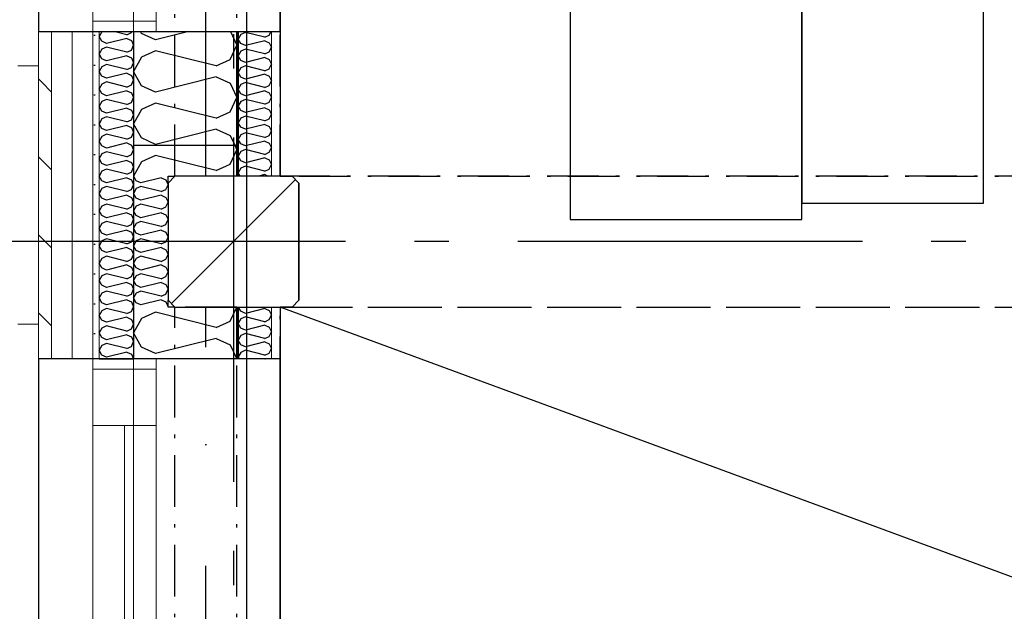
# Model space of a CAD drawing. Header units: millimetres. Extents: x -173281 to 144469, y -85977 to 83288.
# Tile 14 of 88: x -77983 to -76555, y -35953 to -35095. Entities that reach past the tile are written whole.
import ezdxf
from ezdxf.enums import TextEntityAlignment as Align

# ---------------------------------------------------------------- set-up
doc = ezdxf.new("R2010")
doc.units = ezdxf.units.MM
doc.header["$LTSCALE"] = 0.5
doc.header["$MEASUREMENT"] = 0
for name, pattern in [('Akselinje', [1500, 1000, -200, 100, -200]), ('Over snittplan', [260, 150, -50, 10, -50]), ('PLINE', [0]), ('Prikk & stiplet', [1340.555525, 705.555534, -352.777767, 0, -282.222223])]:
    doc.linetypes.add(name, pattern=pattern)
for name, color, linetype in [('222- Søyler', 7, 'Continuous'), ('222- Søyler  (Skravur)', 7, 'Continuous'), ('223- Bjelker(Nye konstruksjoner)', 7, 'Continuous'), ('232- Ikke-bærende yttervegger', 7, 'Continuous'), ('232- Ikke-bærende yttervegger (Skravur)', 7, 'Continuous'), ('232- Ikke-bærende yttervegger (Skravur)(Nye konstruksjoner)', 7, 'Continuous'), ('232- Ikke-bærende yttervegger(Nye konstruksjoner)', 7, 'Continuous'), ('235- Utvendig kledning og overflate (Skravur)(Nye konstruksjoner)', 7, 'Continuous'), ('244- Vinduer_ dører_ foldevegger(Nye konstruksjoner)', 7, 'Continuous'), ('252- Gulv på grunn_ bunnplate', 7, 'Continuous'), ('256- Faste himlinger og overflatebehandling', 7, 'Continuous'), ('256- Faste himlinger og overflatebehandling(Nye konstruksjoner)', 7, 'Continuous'), ('68-- Inventar (løst)(Nye konstruksjoner)', 7, 'Continuous'), ('82-- Modullinjer', 7, 'Continuous'), ('862- M___Nettoareal(Nye konstruksjoner)', 7, 'Continuous'), ('862- M___Nettoareal(Polylinje)(Nye konstruksjoner)', 7, 'Continuous'), ('862- M___Nettoareal(Tekst)(Nye konstruksjoner)', 7, 'Continuous')]:
    doc.layers.add(name, color=color, linetype=linetype)
for name, color, linetype, lineweight in [('234- Vinduer_ dører_ porter(Nye konstruksjoner)', 7, 'Continuous', 0), ('235- Utvendig kledning og overflate(Nye konstruksjoner)', 7, 'Continuous', 0), ('236- Innvendig kledning og overflate(Nye konstruksjoner)', 7, 'Continuous', 0)]:
    doc.layers.add(name, color=color, linetype=linetype, lineweight=lineweight)
doc.styles.add('GENERATED_STYLE_1', font='arial.ttf')
doc.styles.add('GENERATED_STYLE_2', font='arial.ttf')
pattern_1 = [(270, (0, 0), (86.60254, 0), [0, -50]), (270, (43.3, -25), (86.60254, 0), [0, -50])]

# ---------------------------------------------------------------- blocks, each defined once
blk = doc.blocks.new('Musikkrom_A-135_1', base_point=(-73219, -33558.4))
at = {"layer": '862- M___Nettoareal(Polylinje)(Nye konstruksjoner)', "flags": 128}
blk.add_lwpolyline([(-77605.7, -31721.9), (-77588.2, -31721.9), (-77578.2, -31731.9), (-77578.2, -31901.9), (-77588.2, -31911.9), (-77605.7, -31911.9), (-77605.7, -35321.9), (-77588.2, -35321.9), (-77578.2, -35331.9), (-77578.2, -35501.9), (-77588.2, -35511.9), (-77605.7, -35511.9), (-77605.7, -38799.4), (-76398.2, -38799.4), (-68823.2, -38799.4), (-68823.2, -28446.9), (-77605.7, -28446.9)], close=True, dxfattribs=at)
at = {"layer": '862- M___Nettoareal(Tekst)(Nye konstruksjoner)', "style": 'GENERATED_STYLE_1'}
for tag, height, p in [('DUMMY_862', 150, (-73336.8, -33061.2)), ('ROOM_NAME', 150, (-73336.8, -34089.8)), ('DUMMY_861', 100, (-73494, -33689.6)), ('ROOM_NUMBER', 100, (-73494, -34078.4)), ('DUMMY_863', 100, (-73101.1, -34055.6))]:
    blk.add_attdef(tag, text='', height=height, rotation=90, dxfattribs=at).set_placement(p, align=Align.TOP_LEFT)
blk = doc.blocks.new('*X455')
at = {"layer": '232- Ikke-bærende yttervegger (Skravur)', "linetype": 'PLINE'}
for p, q in [((-77786.3, -35519.3), (-77806.6, -35528.6)), ((-77698.3, -35541.3), (-77786.3, -35519.3)), ((-77678, -35532.1), (-77668.4, -35511.9)), ((-77806.6, -35528.6), (-77818.2, -35549.3)), ((-77698.3, -35541.3), (-77678, -35532.1)), ((-77806.6, -35570), (-77818.2, -35549.3)), ((-77698.3, -35557.3), (-77786.3, -35579.3)), ((-77698.3, -35557.3), (-77678, -35566.5)), ((-77678, -35566.5), (-77668.3, -35586.9)), ((-77786.3, -35579.3), (-77806.6, -35570))]:
    blk.add_line(p, q, dxfattribs=at)
blk = doc.blocks.new('*X457')
at = {"layer": '232- Ikke-bærende yttervegger (Skravur)', "linetype": 'PLINE'}
for p, q in [((-77814.3, -35328.6), (-77818, -35321.9)), ((-77807.5, -35331.7), (-77814.3, -35328.6)), ((-77807.5, -35337), (-77814.3, -35340)), ((-77778.2, -35324.3), (-77807.5, -35331.7)), ((-77778.2, -35344.3), (-77807.5, -35337)), ((-77778.2, -35324.3), (-77771.4, -35327.4)), ((-77771.4, -35327.4), (-77768.2, -35334.3)), ((-77771.4, -35341.2), (-77768.2, -35334.3)), ((-77814.3, -35340), (-77818.2, -35347)), ((-77814.3, -35353.9), (-77818.2, -35347)), ((-77778.2, -35349.6), (-77807.5, -35356.9)), ((-77778.2, -35344.3), (-77771.4, -35341.2)), ((-77778.2, -35349.6), (-77771.4, -35352.7)), ((-77814.3, -35365.3), (-77818.2, -35372.2)), ((-77807.5, -35356.9), (-77814.3, -35353.9)), ((-77807.5, -35362.3), (-77814.3, -35365.3)), ((-77778.2, -35369.6), (-77807.5, -35362.3)), ((-77778.2, -35369.6), (-77771.4, -35366.5)), ((-77771.4, -35352.7), (-77768.2, -35359.6)), ((-77771.4, -35366.5), (-77768.2, -35359.6)), ((-77814.3, -35379.2), (-77818.2, -35372.2)), ((-77807.5, -35382.2), (-77814.3, -35379.2)), ((-77778.2, -35374.9), (-77807.5, -35382.2)), ((-77778.2, -35374.9), (-77771.4, -35378)), ((-77771.4, -35378), (-77768.2, -35384.9)), ((-77814.3, -35390.6), (-77818.2, -35397.5)), ((-77807.5, -35387.6), (-77814.3, -35390.6)), ((-77778.2, -35394.9), (-77807.5, -35387.6)), ((-77778.2, -35394.9), (-77771.4, -35391.8)), ((-77771.4, -35391.8), (-77768.2, -35384.9)), ((-77814.3, -35404.4), (-77818.2, -35397.5)), ((-77807.5, -35407.5), (-77814.3, -35404.4)), ((-77778.2, -35400.2), (-77807.5, -35407.5)), ((-77778.2, -35400.2), (-77771.4, -35403.3)), ((-77771.4, -35403.3), (-77768.2, -35410.2)), ((-77814.3, -35415.9), (-77818.2, -35422.8)), ((-77814.3, -35429.7), (-77818.2, -35422.8)), ((-77807.5, -35412.8), (-77814.3, -35415.9)), ((-77778.2, -35420.2), (-77807.5, -35412.8)), ((-77778.2, -35420.2), (-77771.4, -35417.1)), ((-77771.4, -35417.1), (-77768.2, -35410.2)), ((-77807.5, -35432.8), (-77814.3, -35429.7)), ((-77807.5, -35438.1), (-77814.3, -35441.2)), ((-77778.2, -35425.5), (-77807.5, -35432.8)), ((-77778.2, -35445.5), (-77807.5, -35438.1)), ((-77778.2, -35425.5), (-77771.4, -35428.6)), ((-77771.4, -35428.6), (-77768.2, -35435.5)), ((-77771.4, -35442.4), (-77768.2, -35435.5)), ((-77814.3, -35441.2), (-77818.2, -35448.1)), ((-77814.3, -35455), (-77818.2, -35448.1)), ((-77778.2, -35450.8), (-77807.5, -35458.1)), ((-77778.2, -35445.5), (-77771.4, -35442.4)), ((-77778.2, -35450.8), (-77771.4, -35453.9)), ((-77814.3, -35466.5), (-77818.2, -35473.4)), ((-77807.5, -35458.1), (-77814.3, -35455)), ((-77807.5, -35463.4), (-77814.3, -35466.5)), ((-77778.2, -35470.8), (-77807.5, -35463.4)), ((-77771.4, -35453.9), (-77768.2, -35460.8)), ((-77771.4, -35467.7), (-77768.2, -35460.8)), ((-77814.3, -35480.3), (-77818.2, -35473.4)), ((-77807.5, -35483.4), (-77814.3, -35480.3)), ((-77778.2, -35476.1), (-77807.5, -35483.4)), ((-77778.2, -35470.8), (-77771.4, -35467.7)), ((-77778.2, -35476.1), (-77771.4, -35479.2)), ((-77771.4, -35479.2), (-77768.2, -35486.1)), ((-77814.3, -35491.8), (-77818.2, -35498.7)), ((-77807.5, -35488.7), (-77814.3, -35491.8)), ((-77778.2, -35496.1), (-77807.5, -35488.7)), ((-77778.2, -35496.1), (-77771.4, -35493)), ((-77771.4, -35493), (-77768.2, -35486.1)), ((-77814.3, -35505.6), (-77818.2, -35498.7)), ((-77807.5, -35508.7), (-77814.3, -35505.6)), ((-77778.2, -35501.4), (-77807.5, -35508.7)), ((-77778.2, -35501.4), (-77771.4, -35504.5)), ((-77771.4, -35504.5), (-77768.2, -35511.4)), ((-77768.4, -35511.9), (-77768.2, -35511.4))]:
    blk.add_line(p, q, dxfattribs=at)
blk = doc.blocks.new('*X460')
at = {"layer": '232- Ikke-bærende yttervegger (Skravur)', "linetype": 'PLINE'}
for p, q in [((-77671.4, -35276.9), (-77668.2, -35283.7)), ((-77786.3, -35291.7), (-77806.6, -35300.9)), ((-77698.3, -35313.7), (-77786.3, -35291.7)), ((-77678, -35304.4), (-77668.2, -35283.7)), ((-77806.6, -35300.9), (-77818.2, -35321.7)), ((-77698.3, -35313.7), (-77678, -35304.4)), ((-77818, -35321.9), (-77818.2, -35321.7))]:
    blk.add_line(p, q, dxfattribs=at)
blk = doc.blocks.new('*X618')
at = {"layer": '235- Utvendig kledning og overflate (Skravur)(Nye konstruksjoner)', "linetype": 'PLINE'}
for p, q in [((-77864.3, -35112.4), (-77868.2, -35119.3)), ((-77864.3, -35126.2), (-77868.2, -35119.3)), ((-77863.2, -35111.9), (-77864.3, -35112.4)), ((-77828.2, -35122), (-77857.5, -35129.3)), ((-77828.2, -35116.7), (-77847.1, -35111.9)), ((-77828.2, -35116.7), (-77821.4, -35113.6)), ((-77828.2, -35122), (-77821.4, -35125.1)), ((-77821.4, -35113.6), (-77820.6, -35111.9)), ((-77864.3, -35137.7), (-77868.2, -35144.6)), ((-77857.5, -35129.3), (-77864.3, -35126.2)), ((-77857.5, -35134.6), (-77864.3, -35137.7)), ((-77828.2, -35142), (-77857.5, -35134.6)), ((-77821.4, -35125.1), (-77818.2, -35132)), ((-77821.4, -35138.9), (-77818.2, -35132)), ((-77864.3, -35151.5), (-77868.2, -35144.6)), ((-77857.5, -35154.6), (-77864.3, -35151.5)), ((-77828.2, -35147.3), (-77857.5, -35154.6)), ((-77828.2, -35142), (-77821.4, -35138.9)), ((-77828.2, -35147.3), (-77821.4, -35150.4)), ((-77821.4, -35150.4), (-77818.2, -35157.3)), ((-77864.3, -35163), (-77868.2, -35169.9)), ((-77857.5, -35159.9), (-77864.3, -35163)), ((-77828.2, -35167.2), (-77857.5, -35159.9)), ((-77828.2, -35167.2), (-77821.4, -35164.2)), ((-77821.4, -35164.2), (-77818.2, -35157.3)), ((-77864.3, -35176.8), (-77868.2, -35169.9)), ((-77857.5, -35179.9), (-77864.3, -35176.8)), ((-77828.2, -35172.6), (-77857.5, -35179.9)), ((-77828.2, -35172.6), (-77821.4, -35175.6)), ((-77821.4, -35175.6), (-77818.2, -35182.6)), ((-77864.3, -35188.3), (-77868.2, -35195.2)), ((-77864.3, -35202.1), (-77868.2, -35195.2)), ((-77857.5, -35185.2), (-77864.3, -35188.3)), ((-77828.2, -35192.5), (-77857.5, -35185.2)), ((-77828.2, -35192.5), (-77821.4, -35189.5)), ((-77821.4, -35189.5), (-77818.2, -35182.6)), ((-77857.5, -35205.2), (-77864.3, -35202.1)), ((-77828.2, -35197.9), (-77857.5, -35205.2)), ((-77828.2, -35197.9), (-77821.4, -35200.9)), ((-77821.4, -35200.9), (-77818.2, -35207.8)), ((-77821.4, -35214.8), (-77818.2, -35207.8)), ((-77864.3, -35213.6), (-77868.2, -35220.5)), ((-77864.3, -35227.4), (-77868.2, -35220.5)), ((-77857.5, -35210.5), (-77864.3, -35213.6)), ((-77828.2, -35217.8), (-77857.5, -35210.5)), ((-77828.2, -35223.1), (-77857.5, -35230.5)), ((-77828.2, -35217.8), (-77821.4, -35214.8)), ((-77828.2, -35223.1), (-77821.4, -35226.2)), ((-77857.5, -35230.5), (-77864.3, -35227.4)), ((-77857.5, -35235.8), (-77864.3, -35238.9)), ((-77828.2, -35243.1), (-77857.5, -35235.8)), ((-77821.4, -35226.2), (-77818.2, -35233.1)), ((-77821.4, -35240), (-77818.2, -35233.1)), ((-77864.3, -35238.9), (-77868.2, -35245.8)), ((-77864.3, -35252.7), (-77868.2, -35245.8)), ((-77828.2, -35248.4), (-77857.5, -35255.8)), ((-77828.2, -35243.1), (-77821.4, -35240)), ((-77828.2, -35248.4), (-77821.4, -35251.5)), ((-77821.4, -35251.5), (-77818.2, -35258.4)), ((-77864.3, -35264.2), (-77868.2, -35271.1)), ((-77857.5, -35255.8), (-77864.3, -35252.7)), ((-77857.5, -35261.1), (-77864.3, -35264.2)), ((-77828.2, -35268.4), (-77857.5, -35261.1)), ((-77828.2, -35268.4), (-77821.4, -35265.3)), ((-77821.4, -35265.3), (-77818.2, -35258.4)), ((-77864.3, -35278), (-77868.2, -35271.1)), ((-77857.5, -35281.1), (-77864.3, -35278)), ((-77828.2, -35273.7), (-77857.5, -35281.1)), ((-77828.2, -35273.7), (-77821.4, -35276.8)), ((-77821.4, -35276.8), (-77818.2, -35283.7)), ((-77864.3, -35289.5), (-77868.2, -35296.4)), ((-77857.5, -35286.4), (-77864.3, -35289.5)), ((-77828.2, -35293.7), (-77857.5, -35286.4)), ((-77828.2, -35293.7), (-77821.4, -35290.6)), ((-77821.4, -35290.6), (-77818.2, -35283.7)), ((-77864.3, -35303.3), (-77868.2, -35296.4)), ((-77857.5, -35306.4), (-77864.3, -35303.3)), ((-77828.2, -35299), (-77857.5, -35306.4)), ((-77828.2, -35299), (-77821.4, -35302.1)), ((-77821.4, -35302.1), (-77818.2, -35309)), ((-77821.4, -35315.9), (-77818.2, -35309)), ((-77864.3, -35314.8), (-77868.2, -35321.7)), ((-77864.3, -35328.6), (-77868.2, -35321.7)), ((-77857.5, -35311.7), (-77864.3, -35314.8)), ((-77828.2, -35319), (-77857.5, -35311.7)), ((-77828.2, -35319), (-77821.4, -35315.9)), ((-77857.5, -35331.7), (-77864.3, -35328.6)), ((-77857.5, -35337), (-77864.3, -35340)), ((-77828.2, -35324.3), (-77857.5, -35331.7)), ((-77828.2, -35344.3), (-77857.5, -35337)), ((-77828.2, -35324.3), (-77821.4, -35327.4)), ((-77821.4, -35327.4), (-77818.2, -35334.3)), ((-77821.4, -35341.2), (-77818.2, -35334.3)), ((-77864.3, -35340), (-77868.2, -35347)), ((-77864.3, -35353.9), (-77868.2, -35347)), ((-77828.2, -35349.6), (-77857.5, -35356.9)), ((-77828.2, -35344.3), (-77821.4, -35341.2)), ((-77828.2, -35349.6), (-77821.4, -35352.7)), ((-77864.3, -35365.3), (-77868.2, -35372.2)), ((-77857.5, -35356.9), (-77864.3, -35353.9)), ((-77857.5, -35362.3), (-77864.3, -35365.3)), ((-77828.2, -35369.6), (-77857.5, -35362.3)), ((-77828.2, -35369.6), (-77821.4, -35366.5)), ((-77821.4, -35352.7), (-77818.2, -35359.6)), ((-77821.4, -35366.5), (-77818.2, -35359.6)), ((-77864.3, -35379.2), (-77868.2, -35372.2)), ((-77857.5, -35382.2), (-77864.3, -35379.2)), ((-77828.2, -35374.9), (-77857.5, -35382.2)), ((-77828.2, -35374.9), (-77821.4, -35378)), ((-77821.4, -35378), (-77818.2, -35384.9)), ((-77864.3, -35390.6), (-77868.2, -35397.5)), ((-77857.5, -35387.6), (-77864.3, -35390.6)), ((-77828.2, -35394.9), (-77857.5, -35387.6)), ((-77828.2, -35394.9), (-77821.4, -35391.8)), ((-77821.4, -35391.8), (-77818.2, -35384.9)), ((-77864.3, -35404.4), (-77868.2, -35397.5)), ((-77857.5, -35407.5), (-77864.3, -35404.4)), ((-77828.2, -35400.2), (-77857.5, -35407.5)), ((-77828.2, -35400.2), (-77821.4, -35403.3)), ((-77821.4, -35403.3), (-77818.2, -35410.2)), ((-77864.3, -35415.9), (-77868.2, -35422.8)), ((-77864.3, -35429.7), (-77868.2, -35422.8)), ((-77857.5, -35412.8), (-77864.3, -35415.9)), ((-77828.2, -35420.2), (-77857.5, -35412.8)), ((-77828.2, -35420.2), (-77821.4, -35417.1)), ((-77821.4, -35417.1), (-77818.2, -35410.2)), ((-77857.5, -35432.8), (-77864.3, -35429.7)), ((-77857.5, -35438.1), (-77864.3, -35441.2)), ((-77828.2, -35425.5), (-77857.5, -35432.8)), ((-77828.2, -35445.5), (-77857.5, -35438.1)), ((-77828.2, -35425.5), (-77821.4, -35428.6)), ((-77821.4, -35428.6), (-77818.2, -35435.5)), ((-77821.4, -35442.4), (-77818.2, -35435.5)), ((-77864.3, -35441.2), (-77868.2, -35448.1)), ((-77864.3, -35455), (-77868.2, -35448.1)), ((-77828.2, -35450.8), (-77857.5, -35458.1)), ((-77828.2, -35445.5), (-77821.4, -35442.4)), ((-77828.2, -35450.8), (-77821.4, -35453.9)), ((-77864.3, -35466.5), (-77868.2, -35473.4)), ((-77857.5, -35458.1), (-77864.3, -35455)), ((-77857.5, -35463.4), (-77864.3, -35466.5)), ((-77828.2, -35470.8), (-77857.5, -35463.4)), ((-77821.4, -35453.9), (-77818.2, -35460.8)), ((-77821.4, -35467.7), (-77818.2, -35460.8)), ((-77864.3, -35480.3), (-77868.2, -35473.4)), ((-77857.5, -35483.4), (-77864.3, -35480.3)), ((-77828.2, -35476.1), (-77857.5, -35483.4)), ((-77828.2, -35470.8), (-77821.4, -35467.7)), ((-77828.2, -35476.1), (-77821.4, -35479.2)), ((-77821.4, -35479.2), (-77818.2, -35486.1)), ((-77864.3, -35491.8), (-77868.2, -35498.7)), ((-77857.5, -35488.7), (-77864.3, -35491.8)), ((-77828.2, -35496.1), (-77857.5, -35488.7)), ((-77828.2, -35496.1), (-77821.4, -35493)), ((-77821.4, -35493), (-77818.2, -35486.1)), ((-77864.3, -35505.6), (-77868.2, -35498.7)), ((-77857.5, -35508.7), (-77864.3, -35505.6)), ((-77828.2, -35501.4), (-77857.5, -35508.7)), ((-77828.2, -35501.4), (-77821.4, -35504.5)), ((-77821.4, -35504.5), (-77818.2, -35511.4)), ((-77864.3, -35517.1), (-77868.2, -35524)), ((-77857.5, -35514), (-77864.3, -35517.1)), ((-77828.2, -35521.4), (-77857.5, -35514)), ((-77828.2, -35521.4), (-77821.4, -35518.3)), ((-77821.4, -35518.3), (-77818.2, -35511.4)), ((-77864.3, -35530.9), (-77868.2, -35524)), ((-77857.5, -35534), (-77864.3, -35530.9)), ((-77828.2, -35526.7), (-77857.5, -35534)), ((-77828.2, -35526.7), (-77821.4, -35529.7)), ((-77821.4, -35529.7), (-77818.2, -35536.7)), ((-77821.4, -35543.6), (-77818.2, -35536.7)), ((-77864.3, -35542.4), (-77868.2, -35549.3)), ((-77864.3, -35556.2), (-77868.2, -35549.3)), ((-77857.5, -35539.3), (-77864.3, -35542.4)), ((-77828.2, -35546.6), (-77857.5, -35539.3)), ((-77828.2, -35552), (-77857.5, -35559.3)), ((-77828.2, -35546.6), (-77821.4, -35543.6)), ((-77828.2, -35552), (-77821.4, -35555)), ((-77857.5, -35559.3), (-77864.3, -35556.2)), ((-77857.5, -35564.6), (-77864.3, -35567.7)), ((-77828.2, -35571.9), (-77857.5, -35564.6)), ((-77821.4, -35555), (-77818.2, -35561.9)), ((-77821.4, -35568.9), (-77818.2, -35561.9)), ((-77864.3, -35567.7), (-77868.2, -35574.6)), ((-77864.3, -35581.5), (-77868.2, -35574.6)), ((-77828.2, -35577.3), (-77857.5, -35584.6)), ((-77828.2, -35571.9), (-77821.4, -35568.9)), ((-77828.2, -35577.3), (-77821.4, -35580.3)), ((-77821.4, -35580.3), (-77818.3, -35586.9)), ((-77857.5, -35584.6), (-77864.3, -35581.5))]:
    blk.add_line(p, q, dxfattribs=at)
blk = doc.blocks.new('Vindu[64]')
at = {"layer": '234- Vinduer_ dører_ porter(Nye konstruksjoner)', "linetype": 'PLINE'}
for p, q in [((-77956.2, -34191.9), (-77956.2, -35111.9)), ((-77818.2, -34191.9), (-77818.2, -35111.9)), ((-77877.2, -35040.9), (-77877.2, -35096.9)), ((-77785.2, -35096.9), (-77785.2, -35040.9)), ((-77877.2, -35096.9), (-77877.2, -35111.9)), ((-77785.2, -35096.9), (-77877.2, -35096.9)), ((-77785.2, -35111.9), (-77785.2, -35096.9)), ((-77986.2, -35161.9), (-77956.2, -35161.9))]:
    blk.add_line(p, q, dxfattribs=at)
at = {"layer": '235- Utvendig kledning og overflate(Nye konstruksjoner)', "linetype": 'PLINE'}
for p, q in [((-77956.2, -35111.9), (-77937.2, -35111.9)), ((-77956.2, -35111.9), (-77956.2, -35161.9)), ((-77937.2, -35111.9), (-77907.2, -35111.9)), ((-77907.2, -35111.9), (-77877.2, -35111.9)), ((-77877.2, -35111.9), (-77868.2, -35111.9)), ((-77877.2, -35111.9), (-77868.2, -35111.9))]:
    blk.add_line(p, q, dxfattribs=at)
at = {"layer": '244- Vinduer_ dører_ foldevegger(Nye konstruksjoner)', "linetype": 'PLINE'}
blk.add_line((-77868.2, -35111.9), (-77818.2, -35111.9), dxfattribs=at)
blk.add_line((-77868.2, -35111.9), (-77818.2, -35111.9), dxfattribs=at)
blk = doc.blocks.new('Vindu[65]')
at = {"layer": '234- Vinduer_ dører_ porter(Nye konstruksjoner)', "linetype": 'PLINE'}
for p, q in [((-77986.2, -35536.9), (-77956.2, -35536.9)), ((-77956.2, -36506.9), (-77956.2, -35586.9)), ((-77877.2, -35601.9), (-77877.2, -35586.9)), ((-77818.2, -36506.9), (-77818.2, -35586.9)), ((-77785.2, -35586.9), (-77785.2, -35601.9)), ((-77877.2, -35683.9), (-77877.2, -35601.9)), ((-77785.2, -35601.9), (-77877.2, -35601.9)), ((-77785.2, -35601.9), (-77785.2, -35683.9)), ((-77785.2, -35683.9), (-77877.2, -35683.9)), ((-77877.2, -36409.9), (-77877.2, -35683.9)), ((-77831.2, -36409.9), (-77831.2, -35683.9)), ((-77785.2, -35683.9), (-77785.2, -36409.9))]:
    blk.add_line(p, q, dxfattribs=at)
at = {"layer": '235- Utvendig kledning og overflate(Nye konstruksjoner)', "linetype": 'PLINE'}
for p, q in [((-77956.2, -35586.9), (-77956.2, -35536.9)), ((-77956.2, -35586.9), (-77937.2, -35586.9)), ((-77937.2, -35586.9), (-77907.2, -35586.9)), ((-77907.2, -35586.9), (-77877.2, -35586.9)), ((-77877.2, -35586.9), (-77868.2, -35586.9)), ((-77877.2, -35586.9), (-77868.2, -35586.9))]:
    blk.add_line(p, q, dxfattribs=at)
at = {"layer": '244- Vinduer_ dører_ foldevegger(Nye konstruksjoner)', "linetype": 'PLINE'}
blk.add_line((-77868.2, -35586.9), (-77818.2, -35586.9), dxfattribs=at)
blk.add_line((-77868.2, -35586.9), (-77818.2, -35586.9), dxfattribs=at)
blk = doc.blocks.new('*X1018')
at = {"layer": '232- Ikke-bærende yttervegger (Skravur)(Nye konstruksjoner)', "linetype": 'PLINE'}
for p, q in [((-77806.6, -35114.7), (-77808.2, -35111.9)), ((-77786.3, -35124), (-77806.6, -35114.7)), ((-77738, -35111.9), (-77786.3, -35124)), ((-77677.6, -35111.9), (-77668.2, -35132)), ((-77678, -35152.7), (-77668.2, -35132)), ((-77806.6, -35149.2), (-77818.2, -35169.9)), ((-77786.3, -35139.9), (-77806.6, -35149.2)), ((-77698.3, -35161.9), (-77786.3, -35139.9)), ((-77698.3, -35161.9), (-77678, -35152.7)), ((-77806.6, -35190.6), (-77818.2, -35169.9)), ((-77698.3, -35177.9), (-77786.3, -35199.9)), ((-77698.3, -35177.9), (-77678, -35187.1)), ((-77786.3, -35199.9), (-77806.6, -35190.6)), ((-77678, -35187.1), (-77668.2, -35207.8)), ((-77678, -35228.6), (-77668.2, -35207.8)), ((-77786.3, -35215.8), (-77806.6, -35225.1)), ((-77698.3, -35237.8), (-77786.3, -35215.8)), ((-77806.6, -35225.1), (-77818.2, -35245.8)), ((-77698.3, -35237.8), (-77678, -35228.6)), ((-77806.6, -35266.5), (-77818.2, -35245.8)), ((-77786.3, -35275.8), (-77806.6, -35266.5)), ((-77698.3, -35253.8), (-77786.3, -35275.8)), ((-77698.3, -35253.8), (-77678, -35263)), ((-77678, -35263), (-77671.4, -35276.9))]:
    blk.add_line(p, q, dxfattribs=at)
blk = doc.blocks.new('*X1103')
at = {"layer": '232- Ikke-bærende yttervegger (Skravur)(Nye konstruksjoner)', "linetype": 'PLINE'}
for p, q in [((-77662.5, -35116.2), (-77666.2, -35122.9)), ((-77662.5, -35129.5), (-77666.2, -35122.9)), ((-77656, -35113.3), (-77662.5, -35116.2)), ((-77627.8, -35120.3), (-77656, -35113.3)), ((-77627.8, -35120.3), (-77621.3, -35117.4)), ((-77621.3, -35117.4), (-77618.7, -35111.9)), ((-77656, -35132.5), (-77662.5, -35129.5)), ((-77656, -35137.6), (-77662.5, -35140.5)), ((-77627.8, -35125.4), (-77656, -35132.5)), ((-77627.8, -35144.6), (-77656, -35137.6)), ((-77627.8, -35125.4), (-77621.3, -35128.4)), ((-77621.3, -35128.4), (-77618.2, -35135)), ((-77621.3, -35141.6), (-77618.2, -35135)), ((-77662.5, -35140.5), (-77666.2, -35147.1)), ((-77662.5, -35153.8), (-77666.2, -35147.1)), ((-77627.8, -35149.7), (-77656, -35156.7)), ((-77627.8, -35144.6), (-77621.3, -35141.6)), ((-77627.8, -35149.7), (-77621.3, -35152.7)), ((-77662.5, -35164.8), (-77666.2, -35171.4)), ((-77656, -35156.7), (-77662.5, -35153.8)), ((-77656, -35161.8), (-77662.5, -35164.8)), ((-77627.8, -35168.9), (-77656, -35161.8)), ((-77627.8, -35168.9), (-77621.3, -35165.9)), ((-77621.3, -35152.7), (-77618.2, -35159.3)), ((-77621.3, -35165.9), (-77618.2, -35159.3)), ((-77662.5, -35178.1), (-77666.2, -35171.4)), ((-77656, -35181), (-77662.5, -35178.1)), ((-77627.8, -35174), (-77656, -35181)), ((-77627.8, -35174), (-77621.3, -35176.9)), ((-77621.3, -35176.9), (-77618.2, -35183.6)), ((-77662.5, -35189.1), (-77666.2, -35195.7)), ((-77656, -35186.1), (-77662.5, -35189.1)), ((-77627.8, -35193.2), (-77656, -35186.1)), ((-77627.8, -35193.2), (-77621.3, -35190.2)), ((-77621.3, -35190.2), (-77618.2, -35183.6)), ((-77662.5, -35202.3), (-77666.2, -35195.7)), ((-77656, -35205.3), (-77662.5, -35202.3)), ((-77627.8, -35198.3), (-77656, -35205.3)), ((-77627.8, -35198.3), (-77621.3, -35201.2)), ((-77621.3, -35201.2), (-77618.2, -35207.8)), ((-77621.3, -35214.5), (-77618.2, -35207.8)), ((-77662.5, -35213.4), (-77666.2, -35220)), ((-77662.5, -35226.6), (-77666.2, -35220)), ((-77656, -35210.4), (-77662.5, -35213.4)), ((-77627.8, -35217.4), (-77656, -35210.4)), ((-77627.8, -35222.5), (-77656, -35229.6)), ((-77627.8, -35217.4), (-77621.3, -35214.5)), ((-77627.8, -35222.5), (-77621.3, -35225.5)), ((-77662.5, -35237.6), (-77666.2, -35244.3)), ((-77656, -35229.6), (-77662.5, -35226.6)), ((-77656, -35234.7), (-77662.5, -35237.6)), ((-77627.8, -35241.7), (-77656, -35234.7)), ((-77621.3, -35225.5), (-77618.2, -35232.1)), ((-77621.3, -35238.8), (-77618.2, -35232.1)), ((-77662.5, -35250.9), (-77666.2, -35244.3)), ((-77656, -35253.9), (-77662.5, -35250.9)), ((-77627.8, -35246.8), (-77656, -35253.9)), ((-77627.8, -35241.7), (-77621.3, -35238.8)), ((-77627.8, -35246.8), (-77621.3, -35249.8)), ((-77621.3, -35249.8), (-77618.2, -35256.4)), ((-77662.5, -35261.9), (-77666.2, -35268.5)), ((-77656, -35259), (-77662.5, -35261.9)), ((-77627.8, -35266), (-77656, -35259)), ((-77627.8, -35266), (-77621.3, -35263)), ((-77621.3, -35263), (-77618.2, -35256.4)), ((-77662.5, -35275.2), (-77666.2, -35268.5)), ((-77656, -35278.1), (-77662.5, -35275.2)), ((-77627.8, -35271.1), (-77656, -35278.1)), ((-77627.8, -35271.1), (-77621.3, -35274.1)), ((-77621.3, -35274.1), (-77618.2, -35280.7)), ((-77621.3, -35287.3), (-77618.2, -35280.7)), ((-77662.5, -35286.2), (-77666.2, -35292.8)), ((-77662.5, -35299.5), (-77666.2, -35292.8)), ((-77656, -35283.2), (-77662.5, -35286.2)), ((-77627.8, -35290.3), (-77656, -35283.2)), ((-77627.8, -35290.3), (-77621.3, -35287.3)), ((-77656, -35302.4), (-77662.5, -35299.5)), ((-77656, -35307.5), (-77662.5, -35310.5)), ((-77627.8, -35295.4), (-77656, -35302.4)), ((-77627.8, -35314.6), (-77656, -35307.5)), ((-77627.8, -35295.4), (-77621.3, -35298.3)), ((-77621.3, -35298.3), (-77618.2, -35305)), ((-77621.3, -35311.6), (-77618.2, -35305)), ((-77662.5, -35310.5), (-77666.2, -35317.1)), ((-77663.5, -35321.9), (-77666.2, -35317.1)), ((-77627.8, -35319.7), (-77636.9, -35321.9)), ((-77627.8, -35314.6), (-77621.3, -35311.6)), ((-77627.8, -35319.7), (-77622.8, -35321.9))]:
    blk.add_line(p, q, dxfattribs=at)
blk = doc.blocks.new('*X1107')
at = {"layer": '232- Ikke-bærende yttervegger (Skravur)(Nye konstruksjoner)', "linetype": 'PLINE'}
for p, q in [((-77662.5, -35518), (-77665.8, -35511.9)), ((-77656, -35521), (-77662.5, -35518)), ((-77627.8, -35513.9), (-77656, -35521)), ((-77627.8, -35513.9), (-77621.3, -35516.9)), ((-77621.3, -35516.9), (-77618.2, -35523.5)), ((-77621.3, -35530.1), (-77618.2, -35523.5)), ((-77662.5, -35529), (-77666.2, -35535.6)), ((-77662.5, -35542.3), (-77666.2, -35535.6)), ((-77656, -35526.1), (-77662.5, -35529)), ((-77627.8, -35533.1), (-77656, -35526.1)), ((-77627.8, -35538.2), (-77656, -35545.2)), ((-77627.8, -35533.1), (-77621.3, -35530.1)), ((-77627.8, -35538.2), (-77621.3, -35541.2)), ((-77656, -35545.2), (-77662.5, -35542.3)), ((-77656, -35550.3), (-77662.5, -35553.3)), ((-77627.8, -35557.4), (-77656, -35550.3)), ((-77621.3, -35541.2), (-77618.2, -35547.8)), ((-77621.3, -35554.4), (-77618.2, -35547.8)), ((-77662.5, -35553.3), (-77666.2, -35559.9)), ((-77662.5, -35566.6), (-77666.2, -35559.9)), ((-77656, -35569.5), (-77662.5, -35566.6)), ((-77627.8, -35562.5), (-77656, -35569.5)), ((-77627.8, -35557.4), (-77621.3, -35554.4)), ((-77627.8, -35562.5), (-77621.3, -35565.4)), ((-77621.3, -35565.4), (-77618.2, -35572.1)), ((-77662.5, -35577.6), (-77666.2, -35584.2)), ((-77656, -35574.6), (-77662.5, -35577.6)), ((-77627.8, -35581.7), (-77656, -35574.6)), ((-77627.8, -35581.7), (-77621.3, -35578.7)), ((-77621.3, -35578.7), (-77618.2, -35572.1)), ((-77664.6, -35586.9), (-77666.2, -35584.2)), ((-77627.8, -35586.8), (-77628.5, -35586.9)), ((-77627.8, -35586.8), (-77627.4, -35586.9))]:
    blk.add_line(p, q, dxfattribs=at)
blk = doc.blocks.new('Piano[146]', base_point=(-76584.6, -35384.9))
at = {"layer": '68-- Inventar (løst)(Nye konstruksjoner)', "linetype": 'PLINE', "flags": 128}
for points in [[(-76848.6, -35384.9), (-76848.6, -33934.9), (-77184.6, -33934.9), (-77184.6, -35384.9)], [(-76584.6, -35360.9), (-76584.6, -33958.9), (-76848.6, -33958.9), (-76848.6, -35360.9)]]:
    blk.add_lwpolyline(points, close=True, dxfattribs=at)
blk = doc.blocks.new('Standard grid marker[177]', base_point=(20939.5, -35416.9))
at = {"layer": '82-- Modullinjer', "linetype": 'Akselinje'}
blk.add_line((20739.5, -35416.9), (-81321.3, -35416.9), dxfattribs=at)
at = {"layer": '82-- Modullinjer', "style": 'GENERATED_STYLE_2'}
for tag, p in [('AC_MarkerText_1_1', (-81898.8, -35456.9)), ('AC_MarkerText_1_0', (21062, -35456.9))]:
    blk.add_attdef(tag, text='', height=175, rotation=90, dxfattribs=at).set_placement(p, align=Align.TOP_CENTER)
blk = doc.blocks.new('Standard grid marker[179]', base_point=(-77673.2, 26434.4))
at = {"layer": '82-- Modullinjer', "linetype": 'Akselinje'}
blk.add_line((-77673.2, 26234.4), (-77673.2, -50374.4), dxfattribs=at)
at = {"layer": '82-- Modullinjer', "style": 'GENERATED_STYLE_2'}
for tag, p in [('AC_MarkerText_1_0', (-77800.7, 26644.4)), ('AC_MarkerText_1_1', (-77800.7, -50864.4))]:
    blk.add_attdef(tag, text='', height=175, rotation=90, dxfattribs=at).set_placement(p, align=Align.TOP_CENTER)

msp = doc.modelspace()

# ---------------------------------------------------------------- hatches: boundary and pattern name
at = {"layer": '222- Søyler  (Skravur)', "linetype": 'Continuous'}
h = msp.add_hatch(dxfattribs=at)
h.set_pattern_fill('Skrålinjer_3', color=256, style=0, pattern_type=2)
h.set_pattern_definition([(45, (0, 0), (-127.2792, 127.2792), [])])
h.paths.add_polyline_path([(-77578.2, -35501.9), (-77578.2, -35331.9), (-77588.2, -35321.9), (-77758.2, -35321.9), (-77768.2, -35331.9), (-77768.2, -35501.9), (-77758.2, -35511.9), (-77588.2, -35511.9)])
at = {"layer": '232- Ikke-bærende yttervegger (Skravur)(Nye konstruksjoner)', "linetype": 'Continuous'}
for points in [[(-77666.2, -35111.9), (-77668.2, -35111.9), (-77668.2, -35321.9), (-77666.2, -35321.9)], [(-77668.2, -35586.9), (-77666.2, -35586.9), (-77666.2, -35511.9), (-77668.2, -35511.9)]]:
    msp.add_hatch(color=256, dxfattribs=at).paths.add_polyline_path(points)
h = msp.add_hatch(dxfattribs=at)
h.set_pattern_fill('Gips', color=256, style=0, pattern_type=2)
h.set_pattern_definition(pattern_1)
h.paths.add_polyline_path([(-77618.2, -35321.9), (-77605.7, -35321.9), (-77605.7, -35111.9), (-77618.2, -35111.9)])
h = msp.add_hatch(dxfattribs=at)
h.set_pattern_fill('Gips', color=256, style=0, pattern_type=2)
h.set_pattern_definition(pattern_1)
h.paths.add_polyline_path([(-77618.2, -35511.9), (-77618.2, -35586.9), (-77605.7, -35586.9), (-77605.7, -35511.9)])
at = {"layer": '235- Utvendig kledning og overflate (Skravur)(Nye konstruksjoner)', "linetype": 'Continuous'}
h = msp.add_hatch(dxfattribs=at)
h.set_pattern_fill('Skrålinjer_2', color=256, style=0, pattern_type=2)
h.set_pattern_definition([(315, (0, 0), (56.56854, 56.56854), [80, 0])])
h.paths.add_polyline_path([(-77937.2, -35111.9), (-77956.2, -35111.9), (-77956.2, -35586.9), (-77937.2, -35586.9)])
h = msp.add_hatch(dxfattribs=at)
h.set_pattern_fill('Prikker_tett', color=256, style=0, pattern_type=2)
h.set_pattern_definition([(0, (0, 0), (0, 43.30127), [0, -25]), (0, (12.5, 21.65), (0, 43.30127), [0, -25])])
h.paths.add_polyline_path([(-77877.2, -35586.9), (-77868.2, -35586.9), (-77868.2, -35111.9), (-77877.2, -35111.9)])

# ---------------------------------------------------------------- linework, layer by layer
at = {"layer": '222- Søyler', "linetype": 'PLINE', "flags": 128}
msp.add_lwpolyline([(-77578.2, -35501.9), (-77578.2, -35331.9), (-77588.2, -35321.9), (-77758.2, -35321.9), (-77768.2, -35331.9), (-77768.2, -35501.9), (-77758.2, -35511.9), (-77588.2, -35511.9)], close=True, dxfattribs=at)
at = {"layer": '223- Bjelker(Nye konstruksjoner)', "linetype": 'Over snittplan'}
for p, q in [((-77758.2, -35321.9), (-77758.2, -31911.9)), ((-77668.2, -35321.9), (-77668.2, -31911.9)), ((-77668.2, -35321.9), (-77758.2, -35321.9)), ((-77758.2, -38921.9), (-77758.2, -35511.9)), ((-77668.2, -35511.9), (-77758.2, -35511.9)), ((-77668.2, -38921.9), (-77668.2, -35511.9))]:
    msp.add_line(p, q, dxfattribs=at)
at = {"layer": '223- Bjelker(Nye konstruksjoner)', "linetype": 'Prikk & stiplet'}
for p, q in [((-77713.2, -35321.9), (-77713.2, -31911.9)), ((-77713.2, -38921.9), (-77713.2, -35511.9))]:
    msp.add_line(p, q, dxfattribs=at)
at = {"layer": '232- Ikke-bærende yttervegger', "linetype": 'PLINE', "flags": 128}
for points in [[(-77818.2, -35111.9), (-77818.2, -35276.9)], [(-77668.2, -35276.9), (-77668.2, -35111.9)], [(-77818.2, -35276.9), (-77668.2, -35276.9)], [(-77818.2, -35276.9), (-77818.2, -35321.9)], [(-77668.2, -35321.9), (-77668.2, -35276.9)], [(-77818.2, -35321.9), (-77818.2, -35511.9)], [(-77768.2, -35331.9), (-77768.2, -35321.9)], [(-77768.2, -35321.9), (-77758.2, -35321.9)], [(-77768.2, -35511.9), (-77768.2, -35501.9)], [(-77818.2, -35511.9), (-77818.2, -35586.9)], [(-77758.2, -35511.9), (-77768.2, -35511.9)], [(-77668.2, -35586.9), (-77668.2, -35511.9)]]:
    msp.add_lwpolyline(points, dxfattribs=at)
at = {"layer": '232- Ikke-bærende yttervegger(Nye konstruksjoner)', "linetype": 'PLINE'}
for p, q in [((-77666.2, -35111.9), (-77666.2, -35321.9)), ((-77666.2, -35511.9), (-77666.2, -35586.9))]:
    msp.add_line(p, q, dxfattribs=at)
at = {"layer": '232- Ikke-bærende yttervegger(Nye konstruksjoner)', "linetype": 'PLINE', "flags": 128}
for points in [[(-77956.2, -34191.9), (-77956.2, -35111.9)], [(-77605.7, -35111.9), (-77605.7, -34191.9)], [(-77956.2, -35111.9), (-77877.2, -35111.9), (-77818.2, -35111.9)], [(-77818.2, -35111.9), (-77818.2, -35276.9)], [(-77818.2, -35111.9), (-77668.2, -35111.9)], [(-77668.2, -35276.9), (-77668.2, -35111.9)], [(-77668.2, -35111.9), (-77666.2, -35111.9)], [(-77668.2, -35111.9), (-77668.2, -35321.9)], [(-77666.2, -35111.9), (-77618.2, -35111.9)], [(-77618.2, -35111.9), (-77605.7, -35111.9)], [(-77668.2, -35511.9), (-77668.2, -35586.9)], [(-77818.2, -35586.9), (-77877.2, -35586.9), (-77956.2, -35586.9)], [(-77956.2, -35586.9), (-77956.2, -36506.9)], [(-77668.2, -35586.9), (-77818.2, -35586.9)], [(-77666.2, -35586.9), (-77668.2, -35586.9)], [(-77618.2, -35586.9), (-77666.2, -35586.9)], [(-77605.7, -35586.9), (-77618.2, -35586.9)], [(-77605.7, -36506.9), (-77605.7, -35586.9)]]:
    msp.add_lwpolyline(points, dxfattribs=at)
at = {"layer": '235- Utvendig kledning og overflate(Nye konstruksjoner)', "linetype": 'PLINE'}
for p, q in [((-77956.2, -35111.9), (-77956.2, -35161.9)), ((-77937.2, -35111.9), (-77937.2, -35586.9)), ((-77907.2, -35111.9), (-77907.2, -35586.9)), ((-77877.2, -35111.9), (-77877.2, -35586.9)), ((-77868.2, -35111.9), (-77868.2, -35586.9)), ((-77956.2, -35586.9), (-77956.2, -35536.9))]:
    msp.add_line(p, q, dxfattribs=at)
at = {"layer": '235- Utvendig kledning og overflate(Nye konstruksjoner)', "linetype": 'PLINE', "flags": 128}
for points in [[(-77956.2, -35111.9), (-77956.2, -35586.9)], [(-77818.2, -35586.9), (-77818.2, -35111.9)]]:
    msp.add_lwpolyline(points, dxfattribs=at)
at = {"layer": '236- Innvendig kledning og overflate(Nye konstruksjoner)', "linetype": 'PLINE'}
for p, q in [((-77618.2, -35321.9), (-77618.2, -35111.9)), ((-77618.2, -35586.9), (-77618.2, -35511.9))]:
    msp.add_line(p, q, dxfattribs=at)
at = {"layer": '236- Innvendig kledning og overflate(Nye konstruksjoner)', "linetype": 'PLINE', "flags": 128}
for points in [[(-77605.7, -35321.9), (-77605.7, -35111.9)], [(-77605.7, -35586.9), (-77605.7, -35511.9)]]:
    msp.add_lwpolyline(points, dxfattribs=at)
at = {"layer": '252- Gulv på grunn_ bunnplate', "linetype": 'PLINE', "flags": 128}
msp.add_lwpolyline([(-77653.7, -28236.4), (-76468.2, -28236.4), (-76468.2, -25956.9), (-68648.2, -25956.9), (-68648.2, -14971.9), (-68648.2, -14846.9), (-70768.2, -14846.9), (-70768.2, -11941.9), (-75053.7, -11941.9), (-75053.7, 2273.1), (-74818.2, 2273.1), (-74818.2, 4673.1), (-63042.7, 4673.1), (-63042.7, 2373.1), (-61492.7, 2373.1), (-61492.7, -15001.9), (-65023.2, -15001.9), (-65023.2, -14971.9), (-65037.7, -14971.9), (-65037.7, -25831.9), (-61478.2, -25831.9), (-61478.2, -37386.4), (-60337.7, -37386.4), (-60337.7, -41897.4), (-61487.7, -41897.4), (-61487.7, -43697.4), (-63278.2, -43697.4), (-63278.2, -41936.9), (-63428.2, -41936.9), (-63428.2, -43701.9), (-65168.2, -43701.9), (-65168.2, -43797.4), (-71027.7, -43797.4), (-71027.7, -44997.4), (-75013.7, -44997.4), (-75013.7, -43797.4), (-76238.2, -43797.4), (-76238.2, -38801.9), (-77653.7, -38801.9)], close=True, dxfattribs=at)
at = {"layer": '256- Faste himlinger og overflatebehandling', "linetype": 'Over snittplan'}
for p, q in [((-77578.2, -35321.9), (-64978.2, -35321.9)), ((-77578.2, -35511.9), (-65168.2, -35511.9))]:
    msp.add_line(p, q, dxfattribs=at)
at = {"layer": '256- Faste himlinger og overflatebehandling(Nye konstruksjoner)', "linetype": 'PLINE'}
msp.add_line((-68823.2, -38749.4), (-77605.7, -35511.9), dxfattribs=at)
at = {"layer": '256- Faste himlinger og overflatebehandling(Nye konstruksjoner)', "linetype": 'Over snittplan', "flags": 128}
for points in [[(-77605.7, -35321.9), (-77605.7, -31911.9)], [(-68823.2, -35321.9), (-77605.7, -35321.9)], [(-77605.7, -35511.9), (-68823.2, -35511.9)], [(-77605.7, -38749.4), (-77605.7, -35511.9)]]:
    msp.add_lwpolyline(points, dxfattribs=at)

# ---------------------------------------------------------------- block references
at = {"layer": '232- Ikke-bærende yttervegger'}
for name in ['*X460', '*X457', '*X455']:
    msp.add_blockref(name, (0, 0), dxfattribs=at)
at = {"layer": '232- Ikke-bærende yttervegger(Nye konstruksjoner)'}
for name in ['*X1018', '*X1103', '*X1107']:
    msp.add_blockref(name, (0, 0), dxfattribs=at)
at = {"layer": '235- Utvendig kledning og overflate(Nye konstruksjoner)'}
msp.add_blockref('*X618', (0, 0), dxfattribs=at)
at = {"layer": '244- Vinduer_ dører_ foldevegger(Nye konstruksjoner)', "linetype": 'PLINE'}
for name in ['Vindu[64]', 'Vindu[65]']:
    msp.add_blockref(name, (0, 0), dxfattribs=at)
at = {"layer": '68-- Inventar (løst)(Nye konstruksjoner)', "linetype": 'PLINE'}
msp.add_blockref('Piano[146]', (-76584.6, -35384.9), dxfattribs=at)
at = {"layer": '82-- Modullinjer', "linetype": 'PLINE'}
for name, p in [('Standard grid marker[179]', (-77673.2, 26434.4)), ('Standard grid marker[177]', (20939.5, -35416.9))]:
    msp.add_blockref(name, p, dxfattribs=at)
at = {"layer": '862- M___Nettoareal(Nye konstruksjoner)', "linetype": 'Continuous'}
msp.add_blockref('Musikkrom_A-135_1', (-73219, -33558.4), dxfattribs=at)

doc.saveas('drawing.dxf')
